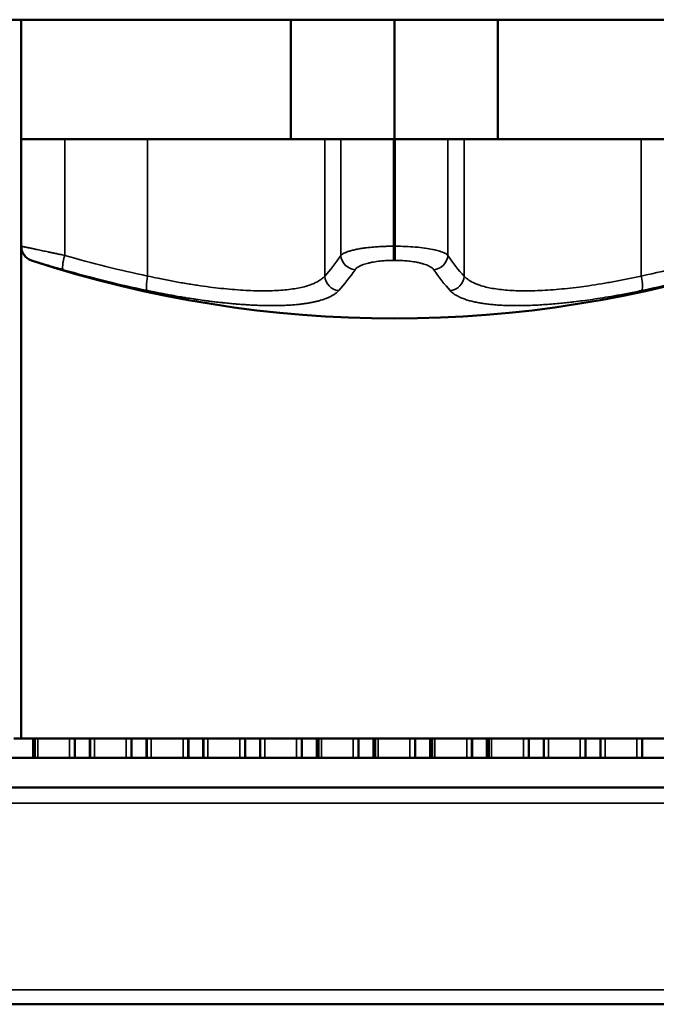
# Paper-space layout 'Sheet_1' of a CAD drawing. Header units: millimetres. Extents: x 0 to 118, y 0 to 118.
# Tile 82 of 206: x 59.79 to 61.47, y 6.9 to 9.49. Entities that reach past the tile are written whole.
import ezdxf

# ---------------------------------------------------------------- set-up
doc = ezdxf.new("R2010")
doc.units = ezdxf.units.MM
doc.layers.add('Visible (ANSI)', color=7, linetype='Continuous', lineweight=50)
doc.layers.add('Visible Narrow (ANSI)', color=7, linetype='Continuous', lineweight=35)

psp = doc.layouts.new('Sheet_1')

# ---------------------------------------------------------------- linework, layer by layer
at = {"layer": 'Visible (ANSI)'}
for p, q in [((65.30535, 9.49422), (56.25023, 9.49422)), ((59.79354, 9.49422), (59.79354, 9.17925)), ((60.50502, 9.49422), (60.50502, 9.17925)), ((60.77779, 9.49422), (60.77779, 9.17925)), ((61.05055, 9.49422), (61.05055, 9.17925)), ((59.79354, 9.17925), (59.90827, 9.17925)), ((59.79354, 9.17925), (59.79354, 9.17925)), ((59.79354, 8.89731), (59.79354, 9.17925)), ((60.12698, 9.17925), (59.90827, 9.17925)), ((60.5942, 9.17925), (60.12698, 9.17925)), ((60.63665, 9.17925), (60.5942, 9.17925)), ((60.63665, 9.17925), (60.77545, 9.17925)), ((60.78012, 9.17925), (60.77545, 9.17925)), ((60.78012, 9.17925), (60.91893, 9.17925)), ((60.96138, 9.17925), (60.91893, 9.17925)), ((61.4286, 9.17925), (60.96138, 9.17925)), ((61.64731, 9.17925), (61.4286, 9.17925)), ((59.79354, 8.89731), (59.79354, 7.60051)), ((59.79354, 7.60051), (59.77385, 7.60051)), ((59.79354, 7.60051), (61.76204, 7.60051)), ((59.82503, 7.54933), (59.82503, 7.60051)), ((59.82551, 7.54933), (59.82551, 7.60051)), ((59.82663, 7.60051), (59.82663, 7.54933)), ((59.82687, 7.60051), (59.82687, 7.54933)), ((59.82711, 7.60051), (59.82711, 7.54933)), ((59.82734, 7.60051), (59.82734, 7.54933)), ((59.82758, 7.60051), (59.82758, 7.54933)), ((59.82782, 7.60051), (59.82782, 7.54933)), ((59.82805, 7.60051), (59.82805, 7.54933)), ((59.82829, 7.60051), (59.82829, 7.54933)), ((59.82853, 7.60051), (59.82853, 7.54933)), ((59.82876, 7.60051), (59.82876, 7.54933)), ((59.829, 7.60051), (59.829, 7.54933)), ((59.82923, 7.60051), (59.82923, 7.54933)), ((59.82947, 7.60051), (59.82947, 7.54933)), ((59.82971, 7.60051), (59.82971, 7.54933)), ((59.93509, 7.60051), (59.93509, 7.54933)), ((59.93527, 7.54933), (59.93527, 7.60051)), ((59.97464, 7.54933), (59.97464, 7.60051)), ((59.97512, 7.60051), (59.97512, 7.54933)), ((59.97516, 7.54933), (59.97516, 7.60051)), ((60.0847, 7.60051), (60.0847, 7.54933)), ((60.08487, 7.54933), (60.08487, 7.60051)), ((60.12424, 7.54933), (60.12424, 7.60051)), ((60.12472, 7.60051), (60.12472, 7.54933)), ((60.12477, 7.54933), (60.12476, 7.60051)), ((60.23431, 7.60051), (60.2343, 7.54933)), ((60.23448, 7.54933), (60.23448, 7.60051)), ((60.27385, 7.54933), (60.27385, 7.60051)), ((60.27433, 7.60051), (60.27433, 7.54933)), ((60.27437, 7.54933), (60.27437, 7.60051)), ((60.38391, 7.60051), (60.38391, 7.54933)), ((60.38409, 7.54933), (60.38409, 7.60051)), ((60.42346, 7.54933), (60.42346, 7.60051)), ((60.42394, 7.60051), (60.42394, 7.54933)), ((60.42398, 7.54933), (60.42397, 7.60051)), ((60.53352, 7.60051), (60.53352, 7.54933)), ((60.53369, 7.54933), (60.53369, 7.60051)), ((60.57306, 7.54933), (60.57306, 7.60051)), ((60.57354, 7.60051), (60.57354, 7.54933)), ((60.57358, 7.54933), (60.57358, 7.60051)), ((60.5775, 7.60051), (60.5775, 7.54933)), ((60.68313, 7.60051), (60.68312, 7.54933)), ((60.6833, 7.54933), (60.6833, 7.60051)), ((60.72267, 7.54933), (60.72267, 7.60051)), ((60.72315, 7.60051), (60.72315, 7.54933)), ((60.72319, 7.54933), (60.72318, 7.60051)), ((60.72711, 7.60051), (60.72711, 7.54933)), ((60.83273, 7.60051), (60.83273, 7.54933)), ((60.83291, 7.54933), (60.83291, 7.60051)), ((60.87228, 7.54933), (60.87228, 7.60051)), ((60.87276, 7.54933), (60.87276, 7.60051)), ((60.8728, 7.54933), (60.87279, 7.60051)), ((60.87672, 7.60051), (60.87672, 7.54933)), ((60.87695, 7.54933), (60.87695, 7.60051)), ((60.98234, 7.60051), (60.98233, 7.54933)), ((60.98251, 7.54933), (60.98251, 7.60051)), ((61.02188, 7.54933), (61.02188, 7.60051)), ((61.02236, 7.60051), (61.02236, 7.54933)), ((61.0224, 7.54933), (61.0224, 7.60051)), ((61.02632, 7.60051), (61.02632, 7.54933)), ((61.02656, 7.54933), (61.02656, 7.60051)), ((61.13194, 7.60051), (61.13194, 7.54933)), ((61.13212, 7.54933), (61.13212, 7.60051)), ((61.17149, 7.54933), (61.17149, 7.60051)), ((61.17197, 7.60051), (61.17197, 7.54933)), ((61.17201, 7.54933), (61.17201, 7.60051)), ((61.28155, 7.60051), (61.28155, 7.54933)), ((61.28172, 7.54933), (61.28172, 7.60051)), ((61.32109, 7.54933), (61.32109, 7.60051)), ((61.32158, 7.60051), (61.32158, 7.54933)), ((61.32162, 7.54933), (61.32161, 7.60051)), ((61.43116, 7.60051), (61.43115, 7.54933)), ((61.43133, 7.54933), (61.43133, 7.60051)), ((62.89449, 7.54933), (58.66109, 7.54933)), ((62.89449, 7.47059), (58.66109, 7.47059)), ((62.62058, 6.89973), (58.93499, 6.89973))]:
    psp.add_line(p, q, dxfattribs=at)
for centre, radius, start, end in [((59.83291, 8.89731), 0.03937, 180, 251.82648), ((60.77779, 11.77566), 3.06885, 251.82648, 288.17352)]:
    psp.add_arc(centre, radius, start, end, dxfattribs=at)
at = {"layer": 'Visible Narrow (ANSI)'}
for p, q in [((59.79354, 9.17925), (59.79354, 8.89731)), ((59.90827, 9.17925), (59.90827, 8.87322)), ((60.12698, 8.81882), (60.12698, 9.17925)), ((60.5942, 9.17925), (60.5942, 8.81882)), ((60.63665, 8.87322), (60.63665, 9.17925)), ((60.77545, 8.89731), (60.77545, 9.17925)), ((60.78012, 9.17925), (60.78013, 8.89731)), ((60.91893, 9.17925), (60.91893, 8.87322)), ((60.96138, 8.81882), (60.96138, 9.17925)), ((61.4286, 9.17925), (61.4286, 8.81882)), ((59.79354, 8.89731), (59.79354, 8.89731)), ((60.78013, 8.89731), (60.77545, 8.89731)), ((59.82063, 8.8599), (59.82063, 8.8599)), ((60.77551, 8.8599), (60.78007, 8.8599)), ((59.83726, 7.60051), (59.83726, 7.54933)), ((59.92117, 7.54933), (59.92117, 7.60051)), ((59.98687, 7.60051), (59.98687, 7.54933)), ((60.07077, 7.54933), (60.07077, 7.60051)), ((60.13647, 7.60051), (60.13647, 7.54933)), ((60.22038, 7.54933), (60.22038, 7.60051)), ((60.28608, 7.60051), (60.28608, 7.54933)), ((60.36999, 7.54933), (60.36999, 7.60051)), ((60.43569, 7.60051), (60.43569, 7.54933)), ((60.51959, 7.54933), (60.51959, 7.60051)), ((60.58529, 7.60051), (60.58529, 7.54933)), ((60.6692, 7.54933), (60.6692, 7.60051)), ((60.7349, 7.60051), (60.7349, 7.54933)), ((60.81881, 7.54933), (60.81881, 7.60051)), ((60.88451, 7.60051), (60.88451, 7.54933)), ((60.96841, 7.54933), (60.96841, 7.60051)), ((61.03411, 7.60051), (61.03411, 7.54933)), ((61.11802, 7.54933), (61.11802, 7.60051)), ((61.18372, 7.60051), (61.18372, 7.54933)), ((61.26762, 7.54933), (61.26762, 7.60051)), ((61.33332, 7.60051), (61.33332, 7.54933)), ((61.41723, 7.54933), (61.41723, 7.60051)), ((62.90462, 7.42985), (58.65095, 7.42985)), ((58.93499, 6.93772), (62.62058, 6.93772))]:
    psp.add_line(p, q, dxfattribs=at)
for centre, major_axis, ratio, start_param, end_param in [((59.83291, 8.89731), (0, -0.03937), 0.9999972, 4.712389, 5.9659976), ((59.91577, 8.87322), (-0.01097, -0.03781), 0.1832392, 4.7655049, 6.2487641), ((60.71983, 11.77566), (0, -3.01788), 0.9816819, 6.0057034, 6.0817155), ((60.47914, 11.77566), (0, -3.01788), 0.1905272, 0.2014699, 0.2774819), ((60.6753, 8.87322), (-0.03272, 0.02189), 0.9441309, 0.6164071, 2.0996663), ((60.77554, 8.89731), (0, -0.03937), 0.0023802, 4.712389, 5.9659975), ((60.78004, 8.89731), (0, -0.03937), 0.0023802, 0.3171877, 1.5707963), ((60.88028, 8.87322), (-0.03272, -0.02189), 0.9441309, 1.0419264, 2.5251856), ((61.07644, 11.77566), (0, -3.01788), 0.1905272, 6.0057034, 6.0817155), ((60.83575, 11.77566), (0, -3.01788), 0.9816819, 0.2014699, 0.2774819), ((60.72667, 11.77566), (0, -3.0571), 0.9816819, 6.0057034, 6.0817155), ((60.51441, 11.77566), (0, -3.0571), 0.1905272, 0.2014699, 0.2774819), ((61.04117, 11.77566), (0, -3.0571), 0.1905272, 6.0057034, 6.0817155), ((60.82891, 11.77566), (0, -3.0571), 0.9816819, 0.2014699, 0.2774819), ((60.13448, 8.81882), (-0.00802, -0.03854), 0.1866735, 4.7512073, 6.2344665), ((60.63285, 8.81882), (0.02879, -0.02686), 0.9618259, 3.9117019, 5.3949611), ((60.92273, 8.81882), (0.02879, 0.02686), 0.9618259, 4.0298169, 5.5130761), ((61.42109, 8.81882), (0.00802, -0.03854), 0.1866735, 0.0487188, 1.5319781)]:
    psp.add_ellipse(centre, major_axis=major_axis, ratio=ratio, start_param=start_param, end_param=end_param, dxfattribs=at)
for points, knots in [([(59.79354, 8.89731), (59.79355, 8.89731), (59.79368, 8.89728), (59.79422, 8.89717), (59.79461, 8.89709), (59.79548, 8.89691), (59.7959, 8.89682), (59.79697, 8.8966), (59.79765, 8.89645), (59.79923, 8.89612), (59.80013, 8.89594), (59.80213, 8.89552), (59.80322, 8.89529), (59.80567, 8.89477), (59.80704, 8.89448), (59.80998, 8.89386), (59.81156, 8.89353), (59.81462, 8.89289), (59.81605, 8.89259), (59.82018, 8.89172), (59.823, 8.89113), (59.82894, 8.88988), (59.83205, 8.88922), (59.83765, 8.88805), (59.84006, 8.88754), (59.84503, 8.88649), (59.84758, 8.88596), (59.8524, 8.88494), (59.85465, 8.88447), (59.8595, 8.88346), (59.8621, 8.88291), (59.86741, 8.88179), (59.87012, 8.88122), (59.87564, 8.88007), (59.87845, 8.87948), (59.88459, 8.87819), (59.88793, 8.87749), (59.89473, 8.87606), (59.89818, 8.87534), (59.90386, 8.87415), (59.90605, 8.87369), (59.90827, 8.87322)], [0, 0, 0, 0, 0.052931, 0.052931, 0.1060023, 0.1060023, 0.1428571, 0.1428571, 0.1892307, 0.1892307, 0.2374725, 0.2374725, 0.2857143, 0.2857143, 0.3365222, 0.3365222, 0.3872523, 0.3872523, 0.4285714, 0.4285714, 0.5008219, 0.5008219, 0.5714286, 0.5714286, 0.6216252, 0.6216252, 0.6718902, 0.6718902, 0.7142857, 0.7142857, 0.7617502, 0.7617502, 0.8094466, 0.8094466, 0.8571429, 0.8571429, 0.9116656, 0.9116656, 0.966057, 0.966057, 1, 1, 1, 1]), ([(60.77545, 8.89731), (60.77151, 8.89731), (60.76761, 8.89727), (60.76376, 8.8972), (60.75999, 8.89714), (60.75627, 8.89704), (60.75261, 8.89691), (60.75092, 8.89685), (60.74924, 8.89679), (60.74758, 8.89672), (60.74711, 8.8967), (60.74664, 8.89668), (60.74618, 8.89666), (60.74355, 8.89654), (60.74096, 8.89641), (60.7384, 8.89626), (60.73582, 8.89612), (60.73327, 8.89595), (60.73075, 8.89578), (60.72821, 8.8956), (60.72571, 8.89541), (60.72323, 8.8952), (60.72283, 8.89516), (60.72243, 8.89513), (60.72203, 8.8951), (60.72155, 8.89505), (60.72106, 8.89501), (60.72058, 8.89497), (60.71835, 8.89477), (60.71614, 8.89456), (60.71395, 8.89434), (60.71177, 8.89412), (60.70961, 8.89388), (60.70746, 8.89363), (60.70535, 8.89339), (60.70325, 8.89313), (60.70116, 8.89286), (60.70017, 8.89273), (60.69918, 8.8926), (60.6982, 8.89246), (60.69787, 8.89242), (60.69754, 8.89237), (60.69721, 8.89232), (60.69508, 8.89202), (60.69295, 8.89171), (60.69085, 8.89138), (60.68875, 8.89105), (60.68668, 8.8907), (60.68464, 8.89034), (60.68259, 8.88998), (60.68059, 8.88961), (60.67863, 8.88922), (60.67768, 8.88903), (60.67675, 8.88884), (60.67582, 8.88865), (60.67572, 8.88863), (60.67563, 8.88861), (60.67553, 8.88859), (60.67361, 8.88818), (60.67173, 8.88776), (60.66992, 8.88733), (60.6681, 8.88691), (60.66634, 8.88647), (60.66466, 8.88602), (60.66296, 8.88557), (60.66134, 8.88511), (60.65979, 8.88465), (60.65904, 8.88442), (60.65832, 8.8842), (60.65761, 8.88398), (60.65607, 8.88349), (60.65461, 8.88299), (60.65323, 8.88249), (60.65189, 8.88201), (60.65063, 8.88152), (60.64943, 8.88103), (60.64823, 8.88053), (60.6471, 8.88003), (60.64603, 8.87952), (60.64557, 8.8793), (60.64512, 8.87908), (60.64469, 8.87886), (60.64462, 8.87882), (60.64456, 8.87879), (60.64449, 8.87876), (60.64314, 8.87806), (60.64192, 8.87735), (60.64082, 8.87664), (60.63972, 8.87592), (60.63875, 8.87519), (60.63792, 8.87446), (60.63745, 8.87405), (60.63703, 8.87363), (60.63665, 8.87322)], [0, 0, 0, 0, 0.05869614, 0.05869614, 0.05869614, 0.11619309, 0.11619309, 0.11619309, 0.14285714, 0.14285714, 0.14285714, 0.15034715, 0.15034715, 0.15034715, 0.19272619, 0.19272619, 0.19272619, 0.23557124, 0.23557124, 0.23557124, 0.27873049, 0.27873049, 0.27873049, 0.28571429, 0.28571429, 0.28571429, 0.29421426, 0.29421426, 0.29421426, 0.33337185, 0.33337185, 0.33337185, 0.37228989, 0.37228989, 0.37228989, 0.4105033, 0.4105033, 0.4105033, 0.42857143, 0.42857143, 0.42857143, 0.43460894, 0.43460894, 0.43460894, 0.47385228, 0.47385228, 0.47385228, 0.51309234, 0.51309234, 0.51309234, 0.55237613, 0.55237613, 0.55237613, 0.57142857, 0.57142857, 0.57142857, 0.57339483, 0.57339483, 0.57339483, 0.61317714, 0.61317714, 0.61317714, 0.65312627, 0.65312627, 0.65312627, 0.6932983, 0.6932983, 0.6932983, 0.71258002, 0.71258002, 0.71258002, 0.75467042, 0.75467042, 0.75467042, 0.79550021, 0.79550021, 0.79550021, 0.83666724, 0.83666724, 0.83666724, 0.85445735, 0.85445735, 0.85445735, 0.85714286, 0.85714286, 0.85714286, 0.91279917, 0.91279917, 0.91279917, 0.96873162, 0.96873162, 0.96873162, 1, 1, 1, 1]), ([(60.78013, 8.89731), (60.78914, 8.89731), (60.79809, 8.89712), (60.80674, 8.89677), (60.80702, 8.89676), (60.80729, 8.89675), (60.80757, 8.89674), (60.80771, 8.89673), (60.80785, 8.89673), (60.80799, 8.89672), (60.8163, 8.89637), (60.82433, 8.89587), (60.83216, 8.89521), (60.83247, 8.89519), (60.83278, 8.89516), (60.83308, 8.89513), (60.83347, 8.8951), (60.83386, 8.89507), (60.83424, 8.89503), (60.84209, 8.89435), (60.84975, 8.8935), (60.85698, 8.89252), (60.85756, 8.89244), (60.85815, 8.89235), (60.85873, 8.89227), (60.86563, 8.8913), (60.87212, 8.8902), (60.87811, 8.88899), (60.87885, 8.88884), (60.87957, 8.88869), (60.88029, 8.88853), (60.88523, 8.88749), (60.88981, 8.88636), (60.89394, 8.88518), (60.8947, 8.88497), (60.89545, 8.88475), (60.89618, 8.88453), (60.89677, 8.88435), (60.89734, 8.88417), (60.89791, 8.88399), (60.90271, 8.88248), (60.90679, 8.88088), (60.91019, 8.87921), (60.91042, 8.8791), (60.91064, 8.87899), (60.91085, 8.87887), (60.91385, 8.87735), (60.91627, 8.87575), (60.91804, 8.87411), (60.91836, 8.87381), (60.91865, 8.87352), (60.91893, 8.87322)], [0, 0, 0, 0, 0.136299, 0.136299, 0.136299, 0.1406297, 0.1406297, 0.1406297, 0.1428571, 0.1428571, 0.1428571, 0.2740941, 0.2740941, 0.2740941, 0.2792273, 0.2792273, 0.2792273, 0.2857143, 0.2857143, 0.2857143, 0.4178474, 0.4178474, 0.4178474, 0.4285714, 0.4285714, 0.4285714, 0.5558578, 0.5558578, 0.5558578, 0.5714286, 0.5714286, 0.5714286, 0.6786933, 0.6786933, 0.6786933, 0.6983913, 0.6983913, 0.6983913, 0.7142857, 0.7142857, 0.7142857, 0.8483481, 0.8483481, 0.8483481, 0.8571429, 0.8571429, 0.8571429, 0.9783107, 0.9783107, 0.9783107, 1, 1, 1, 1]), ([(59.82063, 8.8599), (59.82065, 8.8599), (59.82132, 8.85971), (59.82368, 8.85902), (59.82512, 8.8586), (59.82736, 8.85796), (59.82779, 8.85783), (59.83072, 8.85698), (59.83378, 8.85609), (59.83964, 8.85438), (59.84213, 8.85366), (59.84636, 8.85243), (59.84797, 8.85196), (59.85437, 8.85009), (59.85957, 8.84858), (59.8673, 8.84633), (59.86952, 8.84568), (59.87563, 8.84391), (59.87961, 8.84275), (59.8898, 8.83979), (59.89615, 8.83794), (59.90327, 8.83588), (59.90391, 8.83569), (59.90457, 8.8355)], [0, 0, 0, 0, 0.13965777, 0.13965777, 0.25, 0.25, 0.27486857, 0.27486857, 0.41224395, 0.41224395, 0.5, 0.5, 0.55063108, 0.55063108, 0.6942739, 0.6942739, 0.75, 0.75, 0.84452059, 0.84452059, 0.98582717, 0.98582717, 1, 1, 1, 1]), ([(60.67396, 8.8355), (60.67527, 8.83745), (60.67724, 8.83937), (60.6817, 8.84252), (60.68388, 8.8438), (60.68729, 8.84549), (60.68828, 8.84595), (60.69311, 8.84807), (60.69751, 8.84964), (60.70458, 8.8517), (60.70684, 8.8523), (60.71209, 8.85358), (60.71512, 8.85424), (60.72365, 8.8559), (60.72938, 8.8568), (60.73693, 8.85772), (60.73851, 8.8579), (60.74466, 8.85856), (60.74934, 8.85895), (60.76037, 8.85963), (60.76678, 8.85985), (60.77396, 8.8599), (60.77474, 8.8599), (60.77551, 8.8599)], [0.00000001, 0.00000001, 0.00000001, 0.00000001, 0.14618123, 0.14618123, 0.25, 0.25, 0.28933425, 0.28933425, 0.43552187, 0.43552187, 0.5, 0.5, 0.57932291, 0.57932291, 0.71464924, 0.71464924, 0.75, 0.75, 0.85090309, 0.85090309, 0.98396905, 0.98396905, 1, 1, 1, 1]), ([(60.78007, 8.8599), (60.7868, 8.8599), (60.79354, 8.85971), (60.80535, 8.85902), (60.81048, 8.8586), (60.81658, 8.85796), (60.8177, 8.85783), (60.82492, 8.85698), (60.83078, 8.85609), (60.8398, 8.85438), (60.84318, 8.85366), (60.84823, 8.85243), (60.85002, 8.85196), (60.85666, 8.85009), (60.8611, 8.84858), (60.86647, 8.84633), (60.86789, 8.84568), (60.87148, 8.84391), (60.87348, 8.84275), (60.87782, 8.83979), (60.87983, 8.83794), (60.88135, 8.83588), (60.88149, 8.83569), (60.88161, 8.8355)], [0, 0, 0, 0, 0.1396578, 0.1396578, 0.25, 0.25, 0.2748686, 0.2748686, 0.4122439, 0.4122439, 0.5, 0.5, 0.5506311, 0.5506311, 0.6942739, 0.6942739, 0.75, 0.75, 0.8445206, 0.8445206, 0.9858271, 0.9858271, 1, 1, 1, 1]), ([(60.5942, 8.81882), (60.59188, 8.81618), (60.58919, 8.81365), (60.58308, 8.80885), (60.57965, 8.80657), (60.57207, 8.80229), (60.56792, 8.80028), (60.55889, 8.79652), (60.55403, 8.79478), (60.54486, 8.79197), (60.54072, 8.79083), (60.53085, 8.78844), (60.52499, 8.78723), (60.51266, 8.78508), (60.50619, 8.78414), (60.49265, 8.78252), (60.48558, 8.78185), (60.47087, 8.78077), (60.46324, 8.78037), (60.44781, 8.77986), (60.44005, 8.77973), (60.42366, 8.77973), (60.415, 8.77987), (60.39721, 8.78042), (60.38807, 8.78084), (60.36937, 8.78194), (60.3598, 8.78263), (60.34026, 8.78427), (60.3303, 8.78523), (60.31052, 8.78735), (60.30073, 8.78851), (60.27999, 8.79117), (60.26901, 8.79269), (60.24676, 8.79602), (60.23548, 8.79783), (60.21268, 8.8017), (60.20116, 8.80376), (60.17791, 8.80816), (60.16618, 8.81049), (60.14529, 8.81483), (60.13615, 8.81679), (60.12698, 8.81882)], [0, 0, 0, 0, 0.0527307, 0.0527307, 0.1053505, 0.1053505, 0.1579077, 0.1579077, 0.210386, 0.210386, 0.25, 0.25, 0.3005369, 0.3005369, 0.3510386, 0.3510386, 0.4015192, 0.4015192, 0.4519895, 0.4519895, 0.5, 0.5, 0.5504744, 0.5504744, 0.6009684, 0.6009684, 0.6514715, 0.6514715, 0.7020139, 0.7020139, 0.75, 0.75, 0.8022522, 0.8022522, 0.854597, 0.854597, 0.9069925, 0.9069925, 0.9594896, 0.9594896, 1, 1, 1, 1]), ([(61.4286, 8.81882), (61.41672, 8.81619), (61.4049, 8.81367), (61.38141, 8.80889), (61.36975, 8.80663), (61.34664, 8.80236), (61.33518, 8.80035), (61.31254, 8.79661), (61.30134, 8.79487), (61.28169, 8.79202), (61.27318, 8.79086), (61.25431, 8.78844), (61.244, 8.78723), (61.22375, 8.78507), (61.2138, 8.78413), (61.19431, 8.78251), (61.18476, 8.78184), (61.1661, 8.78077), (61.15699, 8.78037), (61.1397, 8.77985), (61.13149, 8.77973), (61.11511, 8.77973), (61.10697, 8.77987), (61.09121, 8.78042), (61.0836, 8.78084), (61.06895, 8.78194), (61.06191, 8.78263), (61.04842, 8.78427), (61.04198, 8.78522), (61.03001, 8.78735), (61.02445, 8.78851), (61.01344, 8.79118), (61.00804, 8.79271), (60.99793, 8.79606), (60.99323, 8.79787), (60.98455, 8.80176), (60.98057, 8.80384), (60.97334, 8.80826), (60.97009, 8.8106), (60.96506, 8.81492), (60.96311, 8.81684), (60.96138, 8.81882)], [0, 0, 0, 0, 0.0524656, 0.0524656, 0.1048244, 0.1048244, 0.1571231, 0.1571231, 0.2093467, 0.2093467, 0.25, 0.25, 0.3005574, 0.3005574, 0.3510801, 0.3510801, 0.4015822, 0.4015822, 0.4520743, 0.4520743, 0.5, 0.5, 0.5504569, 0.5504569, 0.6009342, 0.6009342, 0.6514207, 0.6514207, 0.7019471, 0.7019471, 0.75, 0.75, 0.8024856, 0.8024856, 0.8550681, 0.8550681, 0.9077038, 0.9077038, 0.960444, 0.960444, 1, 1, 1, 1]), ([(60.12612, 8.7804), (60.13218, 8.77914), (60.13809, 8.77793), (60.14385, 8.77678), (60.14976, 8.7756), (60.15551, 8.77447), (60.1611, 8.77339), (60.16212, 8.7732), (60.16313, 8.773), (60.16414, 8.77281), (60.16712, 8.77224), (60.17005, 8.77169), (60.17293, 8.77115), (60.1778, 8.77024), (60.18255, 8.76937), (60.18718, 8.76853), (60.19081, 8.76788), (60.19437, 8.76725), (60.19787, 8.76663), (60.20405, 8.76555), (60.21004, 8.76453), (60.21585, 8.76356), (60.21703, 8.76336), (60.2182, 8.76317), (60.21937, 8.76298), (60.22231, 8.76249), (60.2252, 8.76202), (60.22805, 8.76156), (60.23456, 8.76052), (60.24085, 8.75954), (60.24696, 8.75861), (60.24984, 8.75818), (60.25268, 8.75776), (60.25549, 8.75735), (60.26223, 8.75636), (60.26876, 8.75544), (60.27512, 8.75457), (60.27703, 8.75431), (60.27893, 8.75406), (60.28081, 8.7538), (60.28412, 8.75336), (60.28739, 8.75294), (60.29062, 8.75253), (60.29323, 8.75219), (60.29582, 8.75187), (60.29838, 8.75155), (60.30043, 8.7513), (60.30246, 8.75106), (60.30448, 8.75081), (60.31042, 8.7501), (60.31624, 8.74944), (60.32196, 8.74882), (60.32236, 8.74877), (60.32275, 8.74873), (60.32315, 8.74869), (60.32441, 8.74855), (60.32566, 8.74842), (60.32691, 8.74829), (60.33274, 8.74767), (60.33847, 8.74709), (60.34412, 8.74656), (60.34555, 8.74642), (60.34698, 8.74629), (60.34841, 8.74616), (60.35036, 8.74598), (60.3523, 8.7458), (60.35423, 8.74563), (60.35748, 8.74535), (60.36072, 8.74507), (60.36393, 8.74481), (60.36569, 8.74467), (60.36744, 8.74453), (60.36919, 8.74439), (60.37381, 8.74404), (60.37839, 8.74371), (60.38292, 8.7434), (60.38339, 8.74337), (60.38387, 8.74334), (60.38434, 8.74331), (60.38602, 8.74319), (60.3877, 8.74309), (60.38936, 8.74298), (60.3938, 8.74271), (60.39821, 8.74246), (60.40257, 8.74223), (60.4045, 8.74213), (60.40642, 8.74204), (60.40834, 8.74195), (60.40856, 8.74194), (60.40878, 8.74193), (60.409, 8.74192), (60.41359, 8.74171), (60.41813, 8.74153), (60.42263, 8.74137), (60.42446, 8.74131), (60.42628, 8.74125), (60.4281, 8.7412), (60.42881, 8.74118), (60.42952, 8.74116), (60.43023, 8.74114), (60.43361, 8.74105), (60.43697, 8.74098), (60.4403, 8.74093), (60.44243, 8.74089), (60.44454, 8.74086), (60.44665, 8.74084), (60.44769, 8.74083), (60.44873, 8.74082), (60.44977, 8.74081), (60.45266, 8.7408), (60.45553, 8.74079), (60.45837, 8.7408), (60.46044, 8.7408), (60.4625, 8.74082), (60.46455, 8.74084), (60.46578, 8.74085), (60.467, 8.74087), (60.46822, 8.74089), (60.47092, 8.74092), (60.4736, 8.74098), (60.47624, 8.74104), (60.47808, 8.74109), (60.47989, 8.74114), (60.4817, 8.7412), (60.48296, 8.74124), (60.48421, 8.74128), (60.48545, 8.74133), (60.48772, 8.74141), (60.48996, 8.74151), (60.49217, 8.74161), (60.49414, 8.74171), (60.4961, 8.74181), (60.49803, 8.74191), (60.49907, 8.74197), (60.50011, 8.74203), (60.50115, 8.7421), (60.50386, 8.74226), (60.50653, 8.74244), (60.50916, 8.74264), (60.51061, 8.74275), (60.51206, 8.74286), (60.51349, 8.74298), (60.5142, 8.74304), (60.5149, 8.74309), (60.5156, 8.74316), (60.51847, 8.7434), (60.52129, 8.74367), (60.52407, 8.74395), (60.52544, 8.74409), (60.52679, 8.74424), (60.52813, 8.74439), (60.52849, 8.74443), (60.52884, 8.74447), (60.52919, 8.74451), (60.53259, 8.74489), (60.53593, 8.74531), (60.53921, 8.74576), (60.54014, 8.74588), (60.54107, 8.74601), (60.542, 8.74615), (60.54585, 8.7467), (60.54961, 8.74729), (60.55329, 8.74794), (60.5536, 8.74799), (60.55392, 8.74805), (60.55423, 8.7481), (60.55454, 8.74816), (60.55486, 8.74822), (60.55517, 8.74827), (60.5586, 8.74889), (60.56196, 8.74955), (60.56526, 8.75026), (60.56537, 8.75029), (60.56549, 8.75031), (60.5656, 8.75034), (60.56631, 8.75049), (60.56701, 8.75065), (60.56771, 8.7508), (60.57061, 8.75145), (60.57346, 8.75214), (60.57627, 8.75287), (60.57637, 8.7529), (60.57648, 8.75292), (60.57658, 8.75295), (60.57763, 8.75323), (60.57867, 8.75351), (60.5797, 8.75379), (60.58201, 8.75443), (60.58429, 8.7551), (60.58654, 8.75581), (60.58708, 8.75598), (60.58762, 8.75615), (60.58816, 8.75632), (60.58918, 8.75665), (60.59018, 8.75698), (60.59118, 8.75733), (60.59301, 8.75795), (60.59481, 8.7586), (60.59659, 8.75928), (60.59754, 8.75964), (60.59848, 8.76001), (60.59942, 8.76039), (60.60034, 8.76076), (60.60126, 8.76115), (60.60217, 8.76154), (60.6035, 8.76211), (60.60483, 8.7627), (60.60614, 8.76332), (60.60705, 8.76374), (60.60796, 8.76418), (60.60886, 8.76463), (60.61012, 8.76526), (60.61136, 8.76592), (60.61259, 8.76659), (60.61342, 8.76705), (60.61424, 8.76751), (60.61505, 8.76799), (60.61627, 8.76871), (60.61748, 8.76946), (60.61866, 8.77023), (60.6199, 8.77104), (60.62111, 8.77188), (60.62231, 8.77276), (60.62267, 8.77303), (60.62303, 8.7733), (60.62339, 8.77358), (60.6244, 8.77436), (60.6254, 8.77517), (60.62638, 8.776), (60.62766, 8.77711), (60.62889, 8.77826), (60.63007, 8.77947), (60.63037, 8.77977), (60.63067, 8.78009), (60.63096, 8.7804)], [0, 0, 0, 0, 0.01673707, 0.01673707, 0.01673707, 0.03390279, 0.03390279, 0.03390279, 0.03703704, 0.03703704, 0.03703704, 0.04627023, 0.04627023, 0.04627023, 0.06186381, 0.06186381, 0.06186381, 0.07407407, 0.07407407, 0.07407407, 0.09567405, 0.09567405, 0.09567405, 0.10006278, 0.10006278, 0.10006278, 0.11111111, 0.11111111, 0.11111111, 0.13628964, 0.13628964, 0.13628964, 0.14814815, 0.14814815, 0.14814815, 0.17662871, 0.17662871, 0.17662871, 0.18518519, 0.18518519, 0.18518519, 0.20025604, 0.20025604, 0.20025604, 0.21245836, 0.21245836, 0.21245836, 0.22222222, 0.22222222, 0.22222222, 0.25093175, 0.25093175, 0.25093175, 0.25292506, 0.25292506, 0.25292506, 0.25925926, 0.25925926, 0.25925926, 0.28880159, 0.28880159, 0.28880159, 0.2962963, 0.2962963, 0.2962963, 0.30654814, 0.30654814, 0.30654814, 0.32384445, 0.32384445, 0.32384445, 0.33333333, 0.33333333, 0.33333333, 0.35842565, 0.35842565, 0.35842565, 0.36105913, 0.36105913, 0.36105913, 0.37037037, 0.37037037, 0.37037037, 0.3951644, 0.3951644, 0.3951644, 0.40614839, 0.40614839, 0.40614839, 0.40740741, 0.40740741, 0.40740741, 0.43373571, 0.43373571, 0.43373571, 0.44444444, 0.44444444, 0.44444444, 0.44864109, 0.44864109, 0.44864109, 0.4686742, 0.4686742, 0.4686742, 0.48148148, 0.48148148, 0.48148148, 0.48783541, 0.48783541, 0.48783541, 0.50556611, 0.50556611, 0.50556611, 0.51851852, 0.51851852, 0.51851852, 0.52630611, 0.52630611, 0.52630611, 0.54358802, 0.54358802, 0.54358802, 0.55555556, 0.55555556, 0.55555556, 0.56389933, 0.56389933, 0.56389933, 0.57909145, 0.57909145, 0.57909145, 0.59259259, 0.59259259, 0.59259259, 0.59990189, 0.59990189, 0.59990189, 0.61904876, 0.61904876, 0.61904876, 0.62962963, 0.62962963, 0.62962963, 0.63484135, 0.63484135, 0.63484135, 0.65619173, 0.65619173, 0.65619173, 0.66666667, 0.66666667, 0.66666667, 0.66942577, 0.66942577, 0.66942577, 0.69609344, 0.69609344, 0.69609344, 0.7037037, 0.7037037, 0.7037037, 0.73533871, 0.73533871, 0.73533871, 0.73803145, 0.73803145, 0.73803145, 0.74074074, 0.74074074, 0.74074074, 0.77037764, 0.77037764, 0.77037764, 0.77141213, 0.77141213, 0.77141213, 0.77777778, 0.77777778, 0.77777778, 0.80404216, 0.80404216, 0.80404216, 0.80501067, 0.80501067, 0.80501067, 0.81481481, 0.81481481, 0.81481481, 0.83667539, 0.83667539, 0.83667539, 0.84195005, 0.84195005, 0.84195005, 0.85185185, 0.85185185, 0.85185185, 0.86986855, 0.86986855, 0.86986855, 0.87945384, 0.87945384, 0.87945384, 0.88888889, 0.88888889, 0.88888889, 0.90274238, 0.90274238, 0.90274238, 0.91241218, 0.91241218, 0.91241218, 0.92592593, 0.92592593, 0.92592593, 0.93504151, 0.93504151, 0.93504151, 0.94868156, 0.94868156, 0.94868156, 0.96296296, 0.96296296, 0.96296296, 0.96729106, 0.96729106, 0.96729106, 0.97963864, 0.97963864, 0.97963864, 0.99587673, 0.99587673, 0.99587673, 1, 1, 1, 1]), ([(60.92461, 8.7804), (60.92722, 8.7776), (60.93014, 8.77508), (60.93322, 8.7728), (60.93631, 8.77052), (60.93956, 8.76848), (60.94293, 8.76663), (60.94629, 8.76477), (60.94977, 8.7631), (60.95333, 8.76157), (60.9569, 8.76004), (60.96055, 8.75865), (60.96428, 8.75736), (60.96802, 8.75608), (60.97184, 8.75491), (60.97574, 8.75383), (60.97965, 8.75275), (60.98364, 8.75175), (60.98772, 8.75084), (60.9918, 8.74992), (60.99597, 8.74908), (61.00025, 8.7483), (61.00378, 8.74766), (61.00738, 8.74707), (61.01106, 8.74652), (61.01184, 8.7464), (61.01262, 8.74628), (61.0134, 8.74617), (61.0179, 8.74552), (61.02251, 8.74494), (61.02726, 8.74441), (61.032, 8.74388), (61.03688, 8.74341), (61.0419, 8.74299), (61.04691, 8.74258), (61.05208, 8.74222), (61.05738, 8.74192), (61.06269, 8.74162), (61.06814, 8.74138), (61.07373, 8.7412), (61.07933, 8.74102), (61.08506, 8.7409), (61.09092, 8.74084), (61.09678, 8.74078), (61.10276, 8.74078), (61.10885, 8.74084), (61.11494, 8.7409), (61.12115, 8.74102), (61.12744, 8.7412), (61.13374, 8.74138), (61.14013, 8.74162), (61.14661, 8.74192), (61.15309, 8.74222), (61.15965, 8.74257), (61.16629, 8.74299), (61.17293, 8.7434), (61.17966, 8.74387), (61.18648, 8.7444), (61.1933, 8.74493), (61.20021, 8.74552), (61.20725, 8.74616), (61.21322, 8.74671), (61.21927, 8.74731), (61.22543, 8.74795), (61.22653, 8.74806), (61.22764, 8.74818), (61.22876, 8.74829), (61.23442, 8.74889), (61.24017, 8.74953), (61.24604, 8.75022), (61.24775, 8.75042), (61.24946, 8.75062), (61.25119, 8.75083), (61.25886, 8.75174), (61.26672, 8.75273), (61.27485, 8.75382), (61.28298, 8.7549), (61.29137, 8.75607), (61.3001, 8.75735), (61.30883, 8.75863), (61.3179, 8.76002), (61.32743, 8.76155), (61.33696, 8.76308), (61.34694, 8.76475), (61.35752, 8.7666), (61.3681, 8.76845), (61.37928, 8.77049), (61.39124, 8.77277), (61.4032, 8.77506), (61.41594, 8.77759), (61.42945, 8.7804)], [0, 0, 0, 0, 0.037037, 0.037037, 0.037037, 0.0740741, 0.0740741, 0.0740741, 0.1111111, 0.1111111, 0.1111111, 0.1481481, 0.1481481, 0.1481481, 0.1851852, 0.1851852, 0.1851852, 0.2222222, 0.2222222, 0.2222222, 0.2592593, 0.2592593, 0.2592593, 0.2898362, 0.2898362, 0.2898362, 0.2962963, 0.2962963, 0.2962963, 0.3333333, 0.3333333, 0.3333333, 0.3703704, 0.3703704, 0.3703704, 0.4074074, 0.4074074, 0.4074074, 0.4444444, 0.4444444, 0.4444444, 0.4814815, 0.4814815, 0.4814815, 0.5185185, 0.5185185, 0.5185185, 0.5555556, 0.5555556, 0.5555556, 0.5925926, 0.5925926, 0.5925926, 0.6296296, 0.6296296, 0.6296296, 0.6666667, 0.6666667, 0.6666667, 0.7037037, 0.7037037, 0.7037037, 0.7350993, 0.7350993, 0.7350993, 0.7407407, 0.7407407, 0.7407407, 0.7694261, 0.7694261, 0.7694261, 0.7777778, 0.7777778, 0.7777778, 0.8148148, 0.8148148, 0.8148148, 0.8518519, 0.8518519, 0.8518519, 0.8888889, 0.8888889, 0.8888889, 0.9259259, 0.9259259, 0.9259259, 0.962963, 0.962963, 0.962963, 1, 1, 1, 1])]:
    psp.add_open_spline(points, degree=3, knots=knots, dxfattribs=at)

doc.saveas('drawing.dxf')
